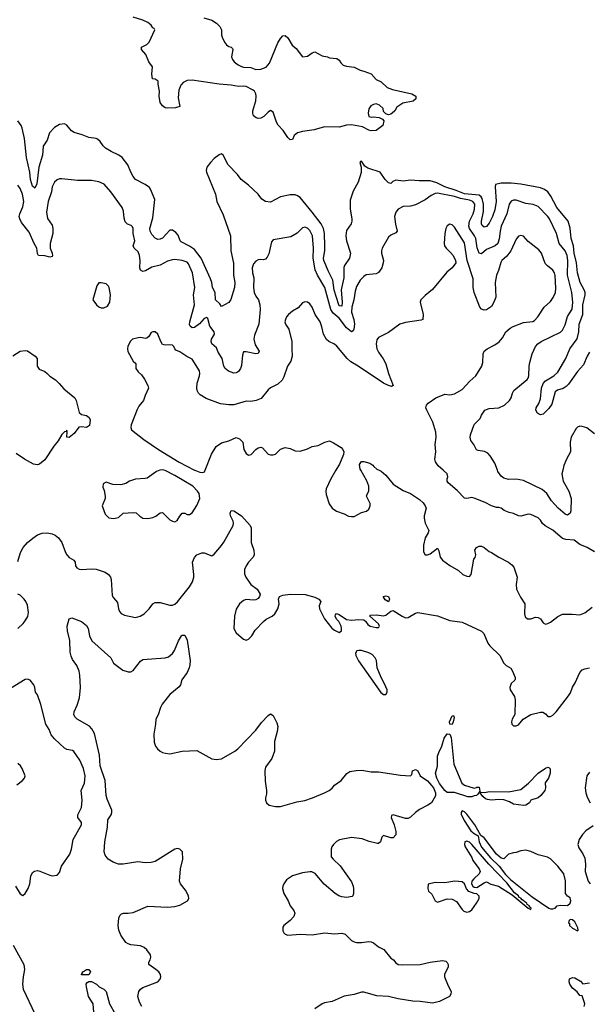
# Model space of a CAD drawing. Header units: inches. Extents: x 1384664 to 1536621, y 460766 to 646467.
# Tile 253 of 256: x 1464586 to 1469227, y 525647 to 533673. Entities that reach past the tile are written whole.
import ezdxf

# ---------------------------------------------------------------- set-up
doc = ezdxf.new("R2010")
doc.units = ezdxf.units.IN
doc.header["$MEASUREMENT"] = 0
doc.layers.add('B4562', color=7, linetype='Continuous')
doc.layers.add('B4563', color=7, linetype='Continuous')

msp = doc.modelspace()

# ---------------------------------------------------------------- linework, layer by layer
at = {"layer": 'B4562', "color": 5}
for points, elevation in [([(1465727.5, 530000), (1465699.5, 529990), (1465623.4, 529936.6), (1465607.9, 529932.1), (1465530, 529928), (1465481, 529910), (1465450, 529892), (1465410, 529882), (1465344.5, 529884.5), (1465290, 529904), (1465266.8, 529890), (1465262, 529862), (1465274.8, 529834.8), (1465282.8, 529790), (1465281, 529770), (1465258, 529710), (1465283.5, 529643.5), (1465311.1, 529611.1), (1465350, 529606), (1465390, 529616), (1465430, 529651), (1465510, 529657.1), (1465533.5, 529653.5), (1465564.6, 529624.6), (1465590, 529610.4), (1465630, 529605.7), (1465670, 529614), (1465694.2, 529625.8), (1465730, 529652.7), (1465750, 529656.3), (1465810, 529596.3), (1465830, 529584), (1465850, 529579.1), (1465870, 529590.8), (1465890, 529627.3), (1465910, 529650.7), (1465930, 529650.7), (1465950, 529638.8), (1465958.8, 529638.8), (1465970, 529639.1), (1465990, 529653), (1466030, 529713.4), (1466053, 529770), (1466047.1, 529810), (1466035.5, 529830), (1465996.8, 529870), (1465850, 529958.7), (1465770, 529997.5), (1465760.6, 530000)], 760), ([(1466013.8, 530000), (1466054.5, 529985.5), (1466076.8, 529983.2), (1466092.3, 529987.7), (1466097.1, 530000)], 760), ([(1467161.3, 530000), (1467120.4, 529930), (1467083, 529850), (1467079.1, 529830), (1467082.5, 529802.5), (1467107.1, 529727.1), (1467130.6, 529690.6), (1467166.7, 529666.7), (1467230, 529645.5), (1467266.1, 529626.1), (1467290, 529622), (1467310, 529624.2), (1467370, 529655.3), (1467412.3, 529667.7), (1467430, 529684), (1467441.6, 529710), (1467440.5, 529730), (1467412.7, 529790), (1467416, 529804), (1467432, 529830), (1467429.6, 529870), (1467413.9, 529913.9), (1467365, 530000)], 760), ([(1467516, 530000), (1467530, 529993), (1467570, 529960.4), (1467630, 529886), (1467710, 529836.3), (1467770.8, 529810), (1467842.8, 529762.8), (1467874.4, 529734.4), (1467890.4, 529710.4), (1467898, 529690), (1467881.3, 529630), (1467880.3, 529610), (1467890.3, 529570), (1467919.3, 529510), (1467913.4, 529490), (1467890.3, 529450), (1467876, 529390), (1467876.4, 529336.4), (1467890, 529310.8), (1467910, 529310.5), (1467930, 529317.6), (1467990, 529366), (1468002, 529342), (1468012, 529292), (1468030, 529267.7), (1468090, 529222.8), (1468162.5, 529182.5), (1468196, 529150), (1468230, 529136.3), (1468250, 529134.8), (1468265.2, 529150), (1468285.6, 529274.4), (1468298, 529290), (1468302, 529310), (1468294, 529350), (1468308.7, 529370), (1468330, 529380.7), (1468350, 529381), (1468370, 529371.3), (1468410, 529338), (1468430, 529331), (1468490.5, 529290.5), (1468570, 529250.7), (1468596, 529230), (1468611, 529210), (1468638.8, 529130), (1468630.6, 529070), (1468633.4, 529030), (1468665.8, 528965.8), (1468701.6, 528910), (1468698, 528830), (1468705.3, 528805.3), (1468724.7, 528790), (1468750, 528788.2), (1468790, 528802), (1468810, 528800.7), (1468828.2, 528788.2), (1468850, 528756), (1468870, 528746.8), (1468890, 528750.8), (1468910, 528760.7), (1468970, 528808.4), (1469010, 528826.7), (1469088.1, 528828.1), (1469150, 528822), (1469190, 528837.3), (1469250, 528884)], 760), ([(1469270, 529334.7), (1469210.7, 529370.7), (1469150, 529395), (1469103.6, 529430), (1469035.6, 529435.6), (1469010, 529444.8), (1468930, 529511.4), (1468866.2, 529546.2), (1468846.6, 529566.6), (1468830, 529593.6), (1468810, 529611.5), (1468750, 529638.4), (1468730, 529642), (1468670, 529626.6), (1468649.3, 529629.3), (1468610, 529649), (1468575.5, 529655.5), (1468532.1, 529672.1), (1468508, 529690), (1468490, 529696), (1468470, 529696), (1468430, 529709.4), (1468378.3, 529738.3), (1468290, 529772.3), (1468270, 529778), (1468229.5, 529769.5), (1468210, 529774), (1468150, 529835.3), (1468076.4, 529896.4), (1468068, 529910), (1468068, 529930), (1468074, 529946), (1468068, 529970), (1468036.1, 530000)], 760), ([(1469010.7, 530000), (1469003.6, 529970), (1469015, 529910), (1469061.1, 529830), (1469079.3, 529770), (1469075.9, 529670), (1469070, 529649.6), (1469050, 529633.3), (1469030, 529641.7), (1468974.7, 529690), (1468920.3, 529750), (1468880.7, 529810), (1468842.1, 529842.1), (1468690, 529917.1), (1468630, 529928.6), (1468570, 529923.8), (1468530, 529936.3), (1468510, 529953.3), (1468481.4, 529990), (1468478, 530000)], 740), ([(1464570, 529255.5), (1464591.5, 529328.5), (1464613.3, 529370), (1464650, 529410.4), (1464692.5, 529447.5), (1464730, 529472.7), (1464770, 529488.5), (1464810, 529490.3), (1464850, 529482.4), (1464875.8, 529470), (1464900.9, 529450), (1464930.2, 529410), (1464957.7, 529330), (1464968.9, 529310), (1464989.5, 529289.5), (1465027.3, 529267.3), (1465038, 529250), (1465040.6, 529220.6), (1465050, 529203.8), (1465070, 529193.7), (1465090, 529190.3), (1465170, 529197.5), (1465210, 529194.2), (1465282.4, 529170), (1465310.3, 529150), (1465325.2, 529130), (1465331, 529111), (1465340.5, 528980.5), (1465350, 528961.3), (1465381.8, 528921.8), (1465390.3, 528870), (1465398.7, 528850), (1465413.6, 528833.6), (1465440.2, 528820.2), (1465530, 528800.7), (1465567, 528810), (1465598.7, 528830), (1465641.6, 528870), (1465670, 528910.6), (1465690, 528922), (1465730, 528922), (1465810, 528901.1), (1465830, 528901.2), (1465850, 528909.1), (1465871.7, 528928.3), (1465970, 529048.9), (1465993.6, 529090), (1466004.8, 529130), (1466005.6, 529150), (1465994.6, 529250), (1466009.9, 529290.1), (1466030, 529310.3), (1466070, 529325.7), (1466090, 529327), (1466150, 529302.3), (1466170, 529314.9), (1466230, 529385.6), (1466250, 529414.3), (1466324.9, 529550), (1466329, 529570), (1466325.2, 529585.2), (1466303.5, 529630), (1466299.7, 529650), (1466308.7, 529671.3), (1466330, 529670.2), (1466393.2, 529630), (1466464.7, 529550), (1466471.5, 529530), (1466472.8, 529410), (1466492.9, 529350), (1466496.5, 529310), (1466488.8, 529291.2), (1466450, 529252), (1466430, 529220.9), (1466418, 529190), (1466417, 529157), (1466428.7, 529128.7), (1466468.7, 529068.7), (1466521, 529030), (1466546, 528990), (1466541, 528970), (1466530, 528955.3), (1466510, 528945.2), (1466490, 528941.2), (1466430, 528946), (1466410, 528938), (1466376.3, 528910), (1466350, 528868.7), (1466334.9, 528810), (1466330.7, 528710), (1466350, 528676), (1466410, 528622.8), (1466430, 528614), (1466450, 528624), (1466476.2, 528650), (1466503.9, 528696.1), (1466571.8, 528768.2), (1466594.5, 528785.5), (1466642, 528810), (1466664, 528830), (1466689, 528870), (1466699, 528910), (1466694, 528950), (1466702, 528970), (1466730, 528980.7), (1466790, 528990.6), (1466913.2, 528986.8), (1466990, 528966.7), (1467022.8, 528950), (1467038.8, 528930), (1467026.3, 528893.7), (1467027.8, 528870), (1467069.1, 528789.1), (1467130, 528714), (1467150, 528697.3), (1467190, 528678), (1467208, 528690), (1467208.9, 528711.1), (1467205.2, 528730), (1467186.6, 528766.6), (1467167.5, 528787.5), (1467155.3, 528810), (1467158, 528822), (1467168.4, 528831.6), (1467190, 528824.7), (1467250, 528784.7), (1467290, 528778.8), (1467350, 528784.9), (1467390, 528781), (1467404.7, 528770), (1467423.5, 528743.5), (1467442, 528730), (1467490, 528718.8), (1467510, 528718), (1467515.1, 528724.9), (1467517.2, 528730), (1467510, 528748), (1467438, 528810), (1467440.4, 528819.6), (1467490, 528820.7), (1467550, 528814), (1467570, 528818.8), (1467610, 528852), (1467630, 528858), (1467701, 528810), (1467730, 528797.3), (1467750, 528799.1), (1467810, 528834.9), (1467830, 528841.3), (1467990, 528813.2), (1468090, 528776), (1468190, 528762.8), (1468350, 528688.2), (1468368.9, 528668.9), (1468400.3, 528590), (1468415.5, 528570), (1468497.8, 528490), (1468530, 528428), (1468550, 528408.2), (1468587.1, 528387.1), (1468602, 528362), (1468623.7, 528310), (1468622.4, 528297.6), (1468620.5, 528290), (1468590, 528262), (1468579.6, 528230), (1468583.6, 528210), (1468616.4, 528156.4), (1468623.2, 528130), (1468619.1, 528010), (1468598, 527970), (1468593.4, 527950), (1468596.3, 527930), (1468610, 527916.3), (1468630, 527916.4), (1468650, 527923.7), (1468688.3, 527971.7), (1468750.4, 528010.4), (1468830, 528028.8), (1468848.6, 528028.6), (1468870, 528015.5), (1468890, 527993.4), (1468910, 527992.7), (1468930, 528003.1), (1468958.3, 528030), (1469058.8, 528161.2), (1469073.8, 528186.2), (1469090, 528233), (1469111.8, 528268.2), (1469150, 528350.7), (1469170, 528373.4), (1469190, 528382), (1469230, 528388.2)], 740), ([(1464570.6, 528709.4), (1464613.3, 528750), (1464630, 528773), (1464650.8, 528809.2), (1464658.7, 528841.3), (1464650, 528899.3), (1464636.8, 528930), (1464621.7, 528950), (1464590, 528981.7), (1464570, 528991.1)], 740), ([(1465580.9, 525630), (1465563.1, 525663.1), (1465549.7, 525710), (1465557, 525750), (1465571.3, 525768.7), (1465590, 525783), (1465710, 525830.4), (1465730, 525851), (1465736.9, 525870), (1465731.8, 525890), (1465718.4, 525910), (1465695.6, 525930), (1465638.4, 525970), (1465638.7, 525990), (1465649.6, 526010), (1465654, 526030), (1465651.1, 526050), (1465620.5, 526090), (1465599.6, 526110), (1465570, 526123.9), (1465492.1, 526132.1), (1465470, 526138.7), (1465451, 526151), (1465409.8, 526210), (1465393.5, 526250), (1465388.7, 526290), (1465394, 526350), (1465400.5, 526370), (1465415.6, 526384.4), (1465430.9, 526389.1), (1465470, 526388.5), (1465510, 526394.4), (1465630, 526447.6), (1465790, 526439.5), (1465850, 526443.7), (1465890, 526454.4), (1465952.2, 526490), (1465964.7, 526510), (1465960.9, 526530), (1465937.6, 526577.6), (1465895.1, 526630), (1465887.6, 526650), (1465896.3, 526750), (1465914.3, 526830), (1465911.1, 526890), (1465890, 526911.2), (1465870, 526915.4), (1465850, 526911.1), (1465690, 526811.5), (1465658, 526802), (1465610, 526799.7), (1465547.8, 526807.8), (1465430, 526787.8), (1465389.8, 526789.8), (1465346.2, 526806.2), (1465307, 526830), (1465282.4, 526862.4), (1465274.8, 526890), (1465278.9, 526970), (1465301.8, 527090), (1465303.9, 527150), (1465330.9, 527190), (1465337.7, 527210), (1465335.4, 527230), (1465298.4, 527318.4), (1465290, 527349.3), (1465282.6, 527470), (1465241.5, 527590), (1465237.1, 527677.1), (1465194, 527854), (1465172.7, 527892.7), (1465154.1, 527914.1), (1465054.5, 527970), (1465035.6, 527990), (1465028, 528010), (1465030, 528031), (1465055.3, 528084.7), (1465074.3, 528145.7), (1465081.2, 528230), (1465076.2, 528330), (1465070, 528362.7), (1465050, 528407.3), (1465017.3, 528457.2), (1465005.1, 528485.1), (1464997.7, 528517.7), (1464993.6, 528613.6), (1464976.2, 528690), (1464973.2, 528730), (1464988, 528790), (1465010, 528798), (1465090, 528766.8), (1465130, 528733.4), (1465144.9, 528710), (1465154, 528650), (1465174, 528610), (1465327.3, 528470), (1465350, 528426.8), (1465426, 528370), (1465470, 528357.3), (1465490, 528357.3), (1465510, 528366.8), (1465570, 528444), (1465590, 528458), (1465770, 528470.4), (1465799.5, 528480.5), (1465830, 528506), (1465847.6, 528530), (1465878.5, 528610), (1465903.9, 528650), (1465910, 528655.5), (1465930, 528654.9), (1465934.7, 528650), (1465950, 528614.8), (1465973.8, 528450), (1465973.4, 528413.4), (1465966.9, 528390), (1465950, 528351.8), (1465907.5, 528292.5), (1465895.3, 528250), (1465886.3, 528233.7), (1465810, 528171.8), (1465747.1, 528092.9), (1465733.2, 528066.8), (1465714.1, 528005.9), (1465694.9, 527970), (1465693.4, 527930), (1465679.7, 527850), (1465682.5, 527782.5), (1465692, 527752), (1465707.3, 527730), (1465730.4, 527710.4), (1465750, 527700.5), (1465772.8, 527692.8), (1465810, 527688.5), (1465909.7, 527710.3), (1466030, 527715.5), (1466150, 527647.3), (1466190, 527642), (1466230, 527648.5), (1466339.5, 527710), (1466364.2, 527730), (1466510, 527880.5), (1466555.5, 527944.5), (1466610, 528001), (1466630, 528014.8), (1466650, 528001), (1466682, 527942), (1466689, 527910), (1466683.9, 527870), (1466661.2, 527790), (1466661.7, 527710), (1466640.3, 527650), (1466590, 527581.1), (1466583.1, 527550), (1466586, 527466), (1466597.6, 527390), (1466596.4, 527363.6), (1466587.4, 527330), (1466588.9, 527310), (1466597.6, 527290), (1466618.8, 527270), (1466670, 527258.5), (1466710, 527260.2), (1466843.5, 527296.5), (1466910, 527308.8), (1466971, 527329), (1467070, 527369.3), (1467108.2, 527390), (1467131.2, 527408.8), (1467150, 527431.8), (1467205.7, 527470), (1467250.8, 527529.2), (1467275.6, 527544.4), (1467326.4, 527553.6), (1467374.7, 527554.7), (1467450, 527542), (1467510, 527542), (1467690, 527515.2), (1467769.6, 527510.4), (1467780.1, 527519.9), (1467786.9, 527550), (1467810, 527562), (1467831.1, 527550), (1467847.7, 527510), (1467910, 527467.8), (1467958.7, 527410), (1467975.2, 527370), (1467974.4, 527345.6), (1467940.2, 527290), (1467910.6, 527269.4), (1467844.7, 527235.3), (1467810, 527209.8), (1467770, 527171.8), (1467750, 527162.2), (1467730, 527160.3), (1467630, 527191.8), (1467615.3, 527184.7), (1467613.4, 527170), (1467638.3, 527110), (1467650, 527054), (1467650, 527028.7), (1467630, 527004), (1467610, 527002.7), (1467550, 527024), (1467536, 527010), (1467526.8, 526970), (1467510, 526958), (1467502, 526958), (1467432.6, 526972.6), (1467376.6, 526996.6), (1467290, 527005.6), (1467192.4, 526987.6), (1467167.4, 526972.6), (1467142.6, 526950), (1467128.8, 526930), (1467122.6, 526910), (1467124.4, 526850), (1467139.1, 526830), (1467196.7, 526776.7), (1467290, 526646), (1467304, 526610), (1467306.8, 526590), (1467306.8, 526550), (1467301, 526530), (1467294.9, 526525.1), (1467250, 526517.6), (1467210, 526521.7), (1467187, 526530), (1467157.6, 526550), (1467067.2, 526627.2), (1466993, 526713), (1466966.2, 526726.2), (1466950, 526727.8), (1466890, 526719.7), (1466810, 526694), (1466759.9, 526660.1), (1466737.1, 526630), (1466730.4, 526610), (1466728, 526590), (1466737.1, 526550), (1466773, 526490), (1466788.7, 526450), (1466820.4, 526410), (1466826.4, 526390), (1466818.6, 526361.4), (1466790, 526329.3), (1466738.8, 526290), (1466730, 526275.3), (1466730, 526244.7), (1466737.3, 526230), (1466750, 526219.1), (1466770.6, 526210.6), (1466870, 526219.3), (1466970, 526212.2), (1467070, 526228.9), (1467150, 526221.7), (1467210, 526226.7), (1467237.4, 526217.4), (1467290, 526168), (1467310, 526156.3), (1467330, 526150.6), (1467370.7, 526150.7), (1467430, 526158.4), (1467450, 526156.4), (1467470, 526146.4), (1467510, 526115.8), (1467552.6, 526092.6), (1467610, 526024), (1467631.3, 526010), (1467650, 525986), (1467670.9, 525970.9), (1467707.7, 525967.7), (1467850, 525970.3), (1467929.8, 525990.2), (1468030, 526004.4), (1468057.4, 525997.4), (1468068.6, 525988.6), (1468078.4, 525970), (1468077.6, 525950), (1468047.1, 525892.9), (1468047.6, 525870), (1468077.2, 525797.2), (1468102, 525750), (1468099.3, 525730), (1468087.3, 525710), (1468006, 525670), (1467950, 525654.7), (1467848.4, 525668.4), (1467790, 525671.3), (1467670, 525690.4), (1467590, 525709.8), (1467495.6, 525715.6), (1467390, 525744.6), (1467370, 525745), (1467310, 525726.6), (1467230, 525712.8), (1467131.7, 525668.3), (1467070, 525659.8), (1467050, 525650.8), (1466990.7, 525610)], 720), ([(1464550.4, 526610), (1464590, 526546.4), (1464610, 526533.4), (1464631.2, 526548.8), (1464654, 526590), (1464669.4, 526630), (1464676, 526690), (1464690, 526721), (1464707, 526733), (1464730, 526736.3), (1464750, 526733), (1464830, 526698.8), (1464850, 526694.8), (1464890, 526698), (1464910, 526722), (1464927.5, 526772.5), (1464994, 526870), (1465007.3, 526910), (1465021.6, 526990), (1465089.7, 527110), (1465089.6, 527130), (1465060.4, 527170), (1465060.3, 527190), (1465089.8, 527250), (1465093.5, 527310), (1465087.2, 527390), (1465114.2, 527450), (1465118.9, 527510), (1465105.8, 527570), (1465075.8, 527635.8), (1465027, 527707), (1465015, 527715), (1464970, 527723.4), (1464950, 527735.3), (1464869.9, 527809.9), (1464843.4, 527843.4), (1464825.5, 527885.5), (1464798.6, 527930), (1464757.3, 528090), (1464730, 528169), (1464715.1, 528190), (1464709.5, 528230), (1464702, 528250), (1464672.3, 528290), (1464650, 528296.9), (1464630, 528293.3), (1464510, 528221.3)], 740), ([(1464563.6, 527436.4), (1464609.3, 527470), (1464625.2, 527490), (1464629.2, 527510), (1464606.6, 527570), (1464593.2, 527590), (1464570, 527609.4)], 760), ([(1469230, 527539.6), (1469206.3, 527510), (1469193.4, 527410), (1469199, 527370), (1469210, 527334), (1469233.7, 527290)], 740), ([(1469257.6, 527102.4), (1469198.9, 527061.1), (1469170.4, 527030), (1469145.5, 526990), (1469134, 526950), (1469141.1, 526921.1), (1469174.6, 526874.6), (1469190, 526838), (1469195.3, 526790), (1469194.4, 526730), (1469219.1, 526650), (1469234, 526630)], 740), ([(1464531.7, 526130), (1464619.6, 525970), (1464623.9, 525930), (1464613.4, 525870), (1464608.9, 525810), (1464614.1, 525770), (1464710.3, 525570)], 720), ([(1465191.5, 525550), (1465183.7, 525650), (1465145.6, 525710), (1465129, 525790), (1465128.7, 525811.3), (1465136.4, 525823.6), (1465150, 525832), (1465170, 525832), (1465210.9, 525810.9), (1465232, 525790), (1465270, 525770.8), (1465290.5, 525750.5), (1465317.3, 525650), (1465362.8, 525570)], 720), ([(1469186, 525630), (1469189.6, 525650), (1469170, 525715.3), (1469150, 525718), (1469127.2, 525747.2), (1469090, 525777.2), (1469069.7, 525809.7), (1469062.4, 525830), (1469064.7, 525855.3), (1469090, 525864.4), (1469110, 525862.4), (1469155.1, 525835.1), (1469174.8, 525814.8), (1469230, 525820.4)], 720)]:
    msp.add_lwpolyline(points, dxfattribs=dict(at, elevation=elevation))
for points, elevation in [([(1467590, 528928), (1467564, 528944), (1467548, 528970), (1467570, 528976), (1467590.8, 528970), (1467598, 528950)], 740), ([(1467350, 528531.6), (1467333.1, 528526.9), (1467322.6, 528510), (1467325.3, 528490), (1467347.4, 528447.4), (1467529.3, 528189.3), (1467550, 528173.4), (1467570, 528171.6), (1467581, 528190), (1467579.2, 528210), (1467559, 528259), (1467530.9, 528310), (1467499.7, 528390), (1467493.6, 528450), (1467483.6, 528470), (1467457.2, 528497.2), (1467430, 528511.6), (1467370, 528529.8)], 740), ([(1468110, 527928), (1468090, 527929), (1468087.1, 527950), (1468110, 527998.8), (1468119.8, 527999.8), (1468125.4, 527985.4), (1468119.1, 527950)], 720), ([(1468290, 527409.1), (1468307.2, 527412.8), (1468310, 527418), (1468330, 527416), (1468336, 527384), (1468319.9, 527360.1), (1468307.3, 527350), (1468290, 527344.8), (1468270, 527337.7), (1468238.6, 527338.6), (1468130, 527372.7), (1468070, 527372.2), (1468049.2, 527389.2), (1468006.9, 527446.9), (1467983.5, 527490), (1467972.6, 527530), (1467991.3, 527588.7), (1467991.2, 527670), (1468000.5, 527699.5), (1468026.5, 527750), (1468043.4, 527816.6), (1468070, 527851), (1468090, 527848), (1468101.2, 527821.2), (1468124.6, 527604.6), (1468189.5, 527450), (1468210, 527433.7)], 720), ([(1468690, 527267.6), (1468610, 527277.2), (1468577.9, 527297.9), (1468530, 527314), (1468490, 527315.8), (1468430, 527309.9), (1468396.9, 527316.9), (1468382.3, 527322.3), (1468359.7, 527339.7), (1468338, 527370), (1468344, 527376), (1468370, 527374), (1468417.6, 527382.4), (1468570, 527379.8), (1468670, 527397.8), (1468731.1, 527448.9), (1468810, 527532), (1468870, 527570.4), (1468890, 527579.1), (1468897.1, 527577.1), (1468907.3, 527567.3), (1468907.7, 527530), (1468894.8, 527490), (1468868.6, 527451.4), (1468870.5, 527410), (1468864.9, 527390), (1468833, 527350), (1468810, 527329.5), (1468750.5, 527309.5), (1468739.1, 527290), (1468710, 527269.6)], 720), ([(1468190, 527222.7), (1468181.7, 527210), (1468184.1, 527195.9), (1468206.2, 527146.2), (1468262, 527062), (1468290, 527038.7), (1468321.2, 527021.2), (1468330.2, 526969.8), (1468348.5, 526928.5), (1468421.1, 526841.1), (1468492.8, 526772.8), (1468544.9, 526704.9), (1468584.8, 526664.8), (1468762.4, 526522.4), (1468898, 526430), (1468910, 526424), (1468930, 526424), (1468948, 526430), (1468966, 526450), (1468990, 526456), (1469050, 526452), (1469070, 526472), (1469076, 526490), (1469070, 526515.3), (1469049, 526529), (1469034, 526550), (1469032.1, 526652.1), (1469019.3, 526710), (1468970, 526773.2), (1468910, 526832.7), (1468887.3, 526847.3), (1468810, 526865.7), (1468750, 526891.2), (1468710, 526902.4), (1468670, 526898.4), (1468630, 526883.7), (1468610, 526882.7), (1468570, 526869.3), (1468530, 526832.7), (1468510, 526837.6), (1468470, 526871.1), (1468370, 527003), (1468342.5, 527022.5), (1468294, 527110), (1468230, 527195.7), (1468210, 527215.5)], 740), ([(1468230, 526976.9), (1468214, 526970), (1468210.3, 526950), (1468215.3, 526930), (1468270, 526844.7), (1468278.8, 526818.8), (1468330, 526751), (1468337.3, 526730), (1468330.6, 526709.4), (1468286, 526670), (1468270.8, 526650), (1468266.8, 526630), (1468278, 526610), (1468290, 526601), (1468310, 526598), (1468370, 526638), (1468390, 526644.7), (1468425.5, 526625.5), (1468486.8, 526610), (1468598.4, 526538.4), (1468729.5, 526429.5), (1468750, 526419.1), (1468754.5, 526430), (1468740.9, 526440.9), (1468739.1, 526450), (1468721.5, 526461.5), (1468718, 526470), (1468700.6, 526480.6), (1468694.7, 526490), (1468678.8, 526498.8), (1468670, 526511.6), (1468657, 526517), (1468649.5, 526530), (1468616.4, 526556.4), (1468556, 526636), (1468408.5, 526788.5), (1468270.4, 526950.4), (1468250, 526968.5)], 740), ([(1468130.9, 526649.1), (1468050, 526637.2), (1467970, 526639), (1467914, 526626), (1467911.3, 526590), (1467918, 526570), (1467944.9, 526544.9), (1467971.3, 526490), (1467990, 526478.8), (1468070, 526506.4), (1468110, 526504.4), (1468144.4, 526484.4), (1468190, 526418.8), (1468205.8, 526405.8), (1468230, 526397.3), (1468250, 526402.8), (1468270, 526416), (1468309, 526470), (1468328.7, 526510), (1468328.4, 526528.4), (1468310, 526548), (1468290, 526548.7), (1468246.3, 526566.3), (1468226.8, 526586.8), (1468209, 526630), (1468190, 526645.2)], 740), ([(1469070, 526338), (1469062, 526330), (1469058.8, 526310), (1469064.7, 526304.7), (1469066.5, 526290), (1469090, 526268.1), (1469130, 526246.7), (1469136, 526250), (1469134.5, 526270), (1469110, 526318), (1469090, 526335.3)], 740), ([(1465090, 525886), (1465088, 525890), (1465098, 525902), (1465098, 525910), (1465105.2, 525914.8), (1465130, 525931), (1465150, 525931.3), (1465162, 525910), (1465150, 525886)], 720)]:
    msp.add_lwpolyline(points, close=True, dxfattribs=dict(at, elevation=elevation))
at = {"layer": 'B4563', "color": 5}
for points, elevation in [([(1466087.4, 533687.4), (1466151, 533670), (1466190, 533645.5), (1466217.8, 533617.8), (1466230.2, 533590), (1466229.3, 533550), (1466235, 533530), (1466255.4, 533490), (1466270, 533467.8), (1466290, 533454.5), (1466309.4, 533449.4), (1466319.5, 533439.5), (1466322.7, 533430), (1466312.8, 533370), (1466318.8, 533350), (1466334.2, 533330), (1466365.2, 533305.2), (1466392, 533292), (1466410, 533285.7), (1466470, 533283.8), (1466510, 533266.7), (1466550, 533269.7), (1466594.7, 533285.3), (1466620.5, 533319.5), (1466690, 533485.7), (1466710, 533518.9), (1466730, 533541.1), (1466750, 533543.7), (1466770, 533526), (1466806.3, 533466.3), (1466837.5, 533437.5), (1466890, 533370.6), (1466930, 533376.3), (1466970, 533404), (1466990, 533410.8), (1467050, 533378.8), (1467094, 533370), (1467110, 533362), (1467170, 533358), (1467190, 533342), (1467201.4, 533321.4), (1467222.5, 533302.5), (1467250, 533293.4), (1467310, 533286), (1467361.4, 533261.4), (1467390, 533254.8), (1467450, 533230.8), (1467490, 533186.8), (1467530, 533167.3), (1467579.3, 533119.3), (1467624, 533104), (1467782, 533070), (1467814, 533050), (1467812.7, 533027.3), (1467791, 533009), (1467706.4, 532993.6), (1467659.6, 532960.4), (1467642, 532930), (1467622, 532910), (1467610, 532902), (1467590, 532898), (1467570, 532906), (1467550, 532926), (1467548, 532950), (1467516.6, 532976.6), (1467490, 532986), (1467470, 532982.7), (1467448.1, 532971.9), (1467430, 532946), (1467424, 532910), (1467430, 532884.7), (1467450, 532878.8), (1467470, 532880.7), (1467514.8, 532874.8), (1467541, 532861), (1467552, 532850), (1467544.7, 532810), (1467490, 532769.4), (1467450, 532767), (1467430, 532771.8), (1467379.6, 532799.6), (1467290, 532816.7), (1467250, 532814.6), (1467190, 532797), (1467070, 532800.4), (1466985.6, 532774.4), (1466890, 532761.9), (1466850.4, 532750), (1466821.1, 532730), (1466810, 532697.2), (1466790, 532694), (1466770, 532713.3), (1466733.8, 532770), (1466692.6, 532812.6), (1466678.5, 532838.5), (1466650, 532919.5), (1466630, 532932), (1466610, 532920.7), (1466574.7, 532885.3), (1466550, 532869.7), (1466530, 532868), (1466512.6, 532872.6), (1466491.8, 532890), (1466484.4, 532910), (1466484.8, 532930), (1466509.4, 533010.6), (1466513.4, 533050), (1466508.6, 533070), (1466498, 533090), (1466482.6, 533102.6), (1466430, 533129.3), (1466410, 533132.4), (1466369.7, 533129.7), (1466310, 533140.8), (1466210, 533147.9), (1465990, 533181.1), (1465950, 533177.6), (1465918.7, 533161.3), (1465899.9, 533140.1), (1465881.8, 533098.2), (1465876.7, 533036.7), (1465890, 532965.2), (1465854.8, 532954.8), (1465790, 532952.7), (1465770, 532956), (1465749.3, 532970), (1465730, 532998), (1465720.9, 533050), (1465725.2, 533090), (1465713.6, 533146.4), (1465713.2, 533173.2), (1465690, 533188), (1465668.7, 533190), (1465661.2, 533230), (1465669.2, 533290), (1465639, 533330), (1465613.2, 533390), (1465579, 533430), (1465578, 533450), (1465622, 533470), (1465641.2, 533490), (1465686, 533590), (1465682, 533602), (1465670, 533606), (1465656, 533630), (1465629.5, 533650), (1465587.8, 533670), (1465510, 533693.5)], 680), ([(1469230, 530962), (1469210.1, 530930), (1469179.5, 530860.5), (1469130, 530806), (1469058.5, 530701.5), (1469038.3, 530681.7), (1469013.8, 530666.2), (1468966.8, 530653.2), (1468950, 530640.4), (1468922.2, 530537.8), (1468897.5, 530502.5), (1468850, 530457.6), (1468830, 530453.1), (1468805.1, 530465.1), (1468790.7, 530490), (1468792.9, 530510), (1468815, 530545), (1468830, 530581.7), (1468838.5, 530670), (1468850, 530706.7), (1468870.4, 530730), (1468939.1, 530770), (1468970, 530799.3), (1469035.4, 530910), (1469069.6, 530990.4), (1469129.5, 531070.5), (1469141.7, 531130), (1469145.5, 531190), (1469174.9, 531270), (1469174.5, 531350), (1469193, 531430), (1469192.6, 531450), (1469185.3, 531470), (1469151.9, 531530), (1469131.7, 531610), (1469124.1, 531690), (1469103.2, 531770), (1469098.8, 531830), (1469080.7, 531890), (1469070, 531975.1), (1469054.6, 532030), (1468962.6, 532142.6), (1468914.2, 532234.2), (1468888.4, 532270), (1468863.2, 532290), (1468830, 532302.2), (1468670, 532332.4), (1468590, 532339.5), (1468510, 532341), (1468463.7, 532330), (1468460.6, 532310), (1468468, 532190), (1468457.7, 532122.3), (1468439.6, 532070), (1468410, 532013.7), (1468390, 531987.8), (1468370, 531983), (1468354.6, 531994.6), (1468347.4, 532010), (1468348, 532030), (1468366.1, 532110), (1468365.3, 532170), (1468354.5, 532214.5), (1468345.7, 532230), (1468330, 532242.5), (1468210, 532254.9), (1468142, 532282), (1468050, 532310), (1467983.6, 532343.6), (1467930, 532359.6), (1467841.1, 532358.9), (1467770, 532365.8), (1467710, 532356.6), (1467650, 532366.4), (1467625.2, 532354.8), (1467610, 532338.5), (1467590, 532342), (1467563.7, 532370), (1467522, 532430), (1467422.8, 532462.8), (1467398.3, 532478.3), (1467370, 532521.2), (1467362, 532518), (1467356, 532510), (1467368.2, 532470), (1467367.9, 532427.9), (1467344.9, 532350), (1467303.9, 532276.1), (1467277.8, 532202.2), (1467278.2, 532130), (1467293.4, 532050), (1467292.2, 532030), (1467286, 532010), (1467250, 531955.1), (1467243.2, 531910), (1467248.4, 531870), (1467282.3, 531770), (1467272.8, 531730), (1467232.1, 531670), (1467226.8, 531653.2), (1467226.3, 531570), (1467204.7, 531470), (1467213.3, 531370), (1467210, 531338.4), (1467190, 531340.7), (1467184.9, 531350), (1467148.7, 531468.7), (1467136.6, 531550), (1467101.2, 531621.2), (1467064.5, 531710), (1467060.9, 531730), (1467071.9, 531790), (1467072.8, 531830), (1467068.8, 531930), (1467061.3, 531970), (1467041.7, 532010), (1466970, 532104), (1466870, 532222.6), (1466850, 532238.4), (1466830, 532246), (1466790, 532244.5), (1466710.3, 532229.7), (1466630, 532186.6), (1466589, 532190), (1466559, 532210), (1466529.2, 532250), (1466450, 532324.5), (1466390, 532369.2), (1466360.7, 532410), (1466283.6, 532490), (1466242.7, 532570), (1466230, 532579.5), (1466210, 532572.9), (1466170, 532542), (1466140.5, 532510), (1466110.3, 532470), (1466105.1, 532445.1), (1466107, 532430), (1466181.6, 532250), (1466192.4, 532190), (1466243.1, 532083.1), (1466303.5, 531910), (1466307, 531790), (1466327.6, 531687.6), (1466328.2, 531590), (1466340.1, 531530), (1466336.6, 531490), (1466306.8, 531393.2), (1466290, 531368.7), (1466230, 531336), (1466217.5, 531357.5), (1466181.8, 531390), (1466177.5, 531450), (1466155.6, 531490), (1466150.7, 531530.7), (1466141.4, 531561.4), (1466064.7, 531730), (1466010, 531800.2), (1465970, 531828.1), (1465901.9, 531861.9), (1465894.5, 531870), (1465876.9, 531916.9), (1465857.8, 531937.8), (1465830, 531957.7), (1465810, 531956.9), (1465750, 531892.7), (1465730, 531884), (1465710, 531882.5), (1465690, 531891.6), (1465662.4, 531922.4), (1465648.1, 531950), (1465646.8, 531970), (1465670, 532057.3), (1465686.3, 532206.3), (1465652.2, 532292.2), (1465644, 532304), (1465608.7, 532328.7), (1465529.7, 532370), (1465510, 532394), (1465490, 532429.5), (1465466.6, 532490), (1465421.3, 532550), (1465394, 532570), (1465330, 532598.5), (1465286.2, 532626.2), (1465265.8, 532645.8), (1465241.4, 532681.4), (1465219.8, 532699.8), (1465210, 532705.1), (1465150, 532713.6), (1465095.2, 532735.2), (1465030, 532753), (1465007.7, 532767.7), (1464970, 532812.3), (1464950, 532823.7), (1464910, 532818), (1464870, 532794), (1464829.2, 532750.8), (1464810.2, 532690), (1464777.3, 532642.7), (1464770.6, 532570), (1464741.4, 532470), (1464725.3, 532334.7), (1464710, 532300.7), (1464690, 532316.9), (1464672.5, 532370), (1464667.7, 532430), (1464640.1, 532550), (1464625.7, 532705.7), (1464605.1, 532790), (1464596.8, 532810), (1464570, 532849.7)], 720), ([(1468478, 530000), (1468458.6, 530058.6), (1468418.2, 530118.2), (1468399.1, 530139.1), (1468373.5, 530153.5), (1468321, 530161), (1468307, 530167), (1468285.6, 530210), (1468262.1, 530242.1), (1468256.5, 530270), (1468259.3, 530290), (1468288.1, 530371.9), (1468338.5, 530421.5), (1468350, 530450.6), (1468376.2, 530490), (1468410, 530503.6), (1468490, 530510.2), (1468535.8, 530530), (1468577.4, 530570), (1468589.7, 530590), (1468602, 530630), (1468613.3, 530650), (1468721.1, 530738.9), (1468729.6, 530750), (1468735.1, 530770), (1468737.6, 530850), (1468742.5, 530877.5), (1468762.4, 530950), (1468789.7, 531010), (1468807.6, 531030), (1468834.6, 531050), (1468992.7, 531127.3), (1469010, 531141.3), (1469030, 531184.4), (1469050, 531253.4), (1469087.3, 531312.7), (1469092, 531370), (1469084.3, 531450), (1469049.5, 531590), (1469053.1, 531710), (1469046.9, 531750), (1469030, 531787.8), (1468982.9, 531850), (1468959.8, 531930), (1468901.5, 532050), (1468888, 532070), (1468810, 532149.8), (1468770, 532167.7), (1468710, 532175.3), (1468630, 532200.9), (1468610, 532202.2), (1468590, 532194), (1468574.7, 532170), (1468555.8, 532090), (1468510, 531989.6), (1468500.6, 531950), (1468493.8, 531886.2), (1468480.8, 531850), (1468459.1, 531830), (1468390, 531801.2), (1468350, 531765.1), (1468329.9, 531770), (1468313.3, 531813.3), (1468301.7, 531890), (1468291.8, 531911.8), (1468252, 531970), (1468246.7, 531990), (1468251.1, 532030), (1468279.6, 532090), (1468293, 532130), (1468293.3, 532170), (1468279.4, 532190), (1468250, 532201.6), (1468176.3, 532216.3), (1468130, 532230.7), (1467990, 532259.1), (1467970, 532256.3), (1467939.1, 532240.9), (1467890, 532204.7), (1467810, 532163.6), (1467770, 532151.8), (1467710, 532149.4), (1467670, 532129.4), (1467650, 532104), (1467640.5, 532070), (1467647.5, 532007.5), (1467661, 531950), (1467650, 531935.3), (1467610, 531917.2), (1467590, 531901.2), (1467540.4, 531810), (1467534.4, 531790), (1467534, 531770), (1467549.1, 531710), (1467548.2, 531690), (1467537.2, 531650), (1467510, 531613.5), (1467490, 531601.7), (1467410, 531592.2), (1467390, 531580.4), (1467360.9, 531550), (1467330, 531499.3), (1467318.5, 531461.5), (1467308.4, 531390), (1467290.9, 531329.1), (1467290.1, 531289.9), (1467308.3, 531230), (1467313.8, 531190), (1467308.6, 531151.4), (1467302, 531138), (1467290, 531127.7), (1467250, 531162.1), (1467190, 531239), (1467141.1, 531281.1), (1467119.9, 531310), (1467071.7, 531490), (1467011.4, 531590), (1466993.8, 531633.8), (1466976.7, 531730), (1466980.2, 531810), (1466970.9, 531910.9), (1466950, 531956), (1466930, 531975.1), (1466910, 531982.7), (1466890, 531976), (1466846.1, 531933.9), (1466796.2, 531903.8), (1466650, 531879.3), (1466637.1, 531862.9), (1466614.9, 531765.1), (1466603.5, 531736.5), (1466590, 531722), (1466570, 531715.3), (1466550, 531719), (1466530, 531716), (1466510, 531703.7), (1466490, 531682.7), (1466478.7, 531650), (1466483.1, 531610), (1466494.3, 531570), (1466491.5, 531490), (1466496.1, 531450), (1466510, 531419.3), (1466530.3, 531390), (1466543.2, 531350), (1466544, 531310), (1466533.6, 531190), (1466499.4, 531100.6), (1466493.4, 531070), (1466503.5, 531023.5), (1466537.6, 530970), (1466528.2, 530951.8), (1466511.2, 530948.8), (1466430, 530966.2), (1466410, 530965.1), (1466400.2, 530939.8), (1466393.7, 530853.7), (1466385.1, 530830), (1466370, 530806), (1466360.8, 530799.2), (1466350, 530793.9), (1466330, 530793), (1466287.2, 530807.2), (1466258.9, 530830), (1466249.3, 530850), (1466235.6, 530910), (1466203, 530963), (1466190, 530999.1), (1466151.8, 531031.8), (1466145.5, 531050), (1466147.4, 531070), (1466172.2, 531110), (1466171.3, 531130), (1466134.6, 531174.6), (1466117.6, 531237.6), (1466110, 531245.7), (1466090, 531236.2), (1466050, 531194.8), (1466010, 531164), (1465990, 531160.5), (1465973.6, 531173.6), (1465969, 531189), (1465970.9, 531210.9), (1466009.1, 531350), (1466002.3, 531430), (1466012.8, 531490), (1465992.6, 531610), (1465962.4, 531682.4), (1465950, 531695.3), (1465910, 531709.8), (1465850, 531717.7), (1465830, 531716.2), (1465790, 531703.5), (1465730, 531671.6), (1465663.3, 531656.7), (1465610, 531624.7), (1465590, 531621.3), (1465571.1, 531631.1), (1465563.9, 531650), (1465567.4, 531710), (1465562, 531750), (1465550, 531780.7), (1465518, 531810), (1465511.1, 531830), (1465523.1, 531870), (1465511, 531930), (1465511.1, 531970), (1465505.3, 531985.3), (1465494.3, 531994.3), (1465465.1, 532005.1), (1465446.3, 532026.3), (1465436.6, 532056.6), (1465431.9, 532111.9), (1465421, 532141), (1465329.2, 532269.2), (1465273.8, 532333.8), (1465231.7, 532351.7), (1465170, 532361.7), (1465057.4, 532362.6), (1464930, 532376.9), (1464910, 532376.2), (1464891.8, 532368.2), (1464870, 532349.6), (1464851.3, 532310), (1464844, 532270), (1464817.6, 532190), (1464804.5, 532104.5), (1464811.7, 532051.7), (1464850, 531998.8), (1464856.5, 531970), (1464857, 531930), (1464832.7, 531850), (1464833.4, 531810), (1464850, 531771.3), (1464852, 531748), (1464850, 531742), (1464830, 531738), (1464790, 531748.5), (1464738, 531750), (1464730, 531766), (1464725.6, 531810), (1464702.6, 531850), (1464661.7, 531941.7), (1464599.8, 532019.8), (1464586, 532050), (1464582.6, 532070), (1464586.9, 532090), (1464611.7, 532148.3), (1464619.3, 532190), (1464609.9, 532249.9), (1464590, 532298.3), (1464570, 532323.5)], 740), ([(1468036.1, 530000), (1467996.9, 530036.9), (1467974, 530070), (1467967.6, 530090), (1467977.4, 530150), (1467970.9, 530210), (1467979.1, 530270), (1467976.3, 530310), (1467952.9, 530392.9), (1467902, 530490), (1467896.2, 530510), (1467900.7, 530530), (1467912.9, 530547.1), (1467976, 530590), (1468050, 530621.6), (1468090, 530616.4), (1468130, 530623.1), (1468190, 530657.6), (1468254.1, 530725.9), (1468302.9, 530770), (1468351.6, 530850), (1468360.5, 530879.5), (1468361.6, 530950), (1468371.8, 530970), (1468395.1, 530990), (1468458, 531022), (1468493.8, 531046.2), (1468519.7, 531080.3), (1468547.6, 531130), (1468581.5, 531158.5), (1468606.6, 531173.4), (1468690, 531204.4), (1468767.6, 531212.4), (1468780.1, 531219.9), (1468808.8, 531251.2), (1468858.9, 531330), (1468910, 531376.5), (1468932.8, 531407.2), (1468950.6, 531449.4), (1468954.9, 531485.1), (1468950, 531588), (1468944.8, 531610), (1468931.1, 531631.1), (1468885.4, 531665.4), (1468866.6, 531686.6), (1468836.5, 531770), (1468817.1, 531797.1), (1468730, 531866), (1468690, 531909.6), (1468670, 531914), (1468650, 531907.6), (1468630, 531885.1), (1468587.6, 531790), (1468554.6, 531745.4), (1468514.6, 531710), (1468505.5, 531694.5), (1468488.4, 531630), (1468472.1, 531590), (1468461.1, 531530), (1468466, 531410), (1468450.3, 531370), (1468430, 531335.1), (1468390, 531307.1), (1468370, 531304.7), (1468350, 531312.3), (1468336.2, 531330), (1468288.2, 531450), (1468279.8, 531490), (1468280.5, 531560.5), (1468232.1, 531710), (1468210, 531853.6), (1468130, 531982.9), (1468110, 532002), (1468090, 532006.6), (1468070, 531993.2), (1468058.4, 531970), (1468050.4, 531930), (1468043.8, 531850), (1468048, 531830), (1468060.7, 531810), (1468096.7, 531776.7), (1468118, 531750), (1468138, 531710), (1468139.1, 531690), (1468110.6, 531650), (1468065.5, 531614.5), (1467950, 531472.7), (1467890, 531424.5), (1467855.5, 531390), (1467848.7, 531370), (1467874.4, 531270), (1467870.7, 531230), (1467856.1, 531223.9), (1467730, 531204.1), (1467683.8, 531190), (1467590, 531122.4), (1467510, 531082), (1467497.2, 531062.8), (1467490.3, 531030), (1467495.6, 530990), (1467510, 530961.6), (1467548.6, 530908.6), (1467568.2, 530868.2), (1467590.3, 530789.7), (1467630.3, 530690), (1467616.1, 530683.9), (1467590, 530690.8), (1467550, 530711.1), (1467343.7, 530850), (1467284.4, 530884.4), (1467254.6, 530910), (1467170, 531012.6), (1467150, 531028.3), (1467103.7, 531050), (1467085.1, 531065.1), (1467061.6, 531110), (1467048.2, 531170), (1467033.3, 531210), (1466994.7, 531270), (1466969.6, 531330), (1466950, 531356.9), (1466930, 531369.6), (1466910, 531373.6), (1466890, 531366), (1466854.9, 531325.1), (1466810, 531298), (1466776, 531270), (1466758.8, 531250), (1466750.8, 531230), (1466746.8, 531210), (1466750.8, 531190), (1466778, 531150), (1466803.8, 531050), (1466802, 530990), (1466806.5, 530930), (1466794.9, 530890), (1466767.6, 530850), (1466739.4, 530760.6), (1466724.4, 530735.6), (1466690, 530700.9), (1466630, 530672), (1466610, 530654.5), (1466554.2, 530585.8), (1466512, 530568), (1466470, 530561.6), (1466430, 530564), (1466330, 530534.8), (1466290, 530532.5), (1466222.6, 530542.6), (1466104.2, 530584.2), (1466056, 530616), (1466042.9, 530630), (1466033, 530650), (1466029.6, 530670), (1466032.6, 530710), (1466051.1, 530770), (1466054.3, 530790), (1466051.5, 530810), (1465990, 530906), (1465946.6, 530926.6), (1465890, 530965.2), (1465859, 530979), (1465849.3, 530989.3), (1465842, 531010), (1465830, 531019), (1465810, 531022.7), (1465770, 531019.5), (1465750, 531025.2), (1465734.5, 531050), (1465710, 531109), (1465690, 531128.7), (1465670, 531128.7), (1465658, 531122), (1465638, 531090), (1465622, 531078), (1465610, 531074), (1465570, 531082.7), (1465550, 531080.9), (1465504.7, 531070), (1465487.5, 531052.5), (1465468.1, 531011.9), (1465464, 530990), (1465467.5, 530967.5), (1465510.7, 530890.7), (1465531, 530870), (1465532, 530830), (1465550, 530802), (1465578, 530778), (1465602.8, 530742.8), (1465630.4, 530690.4), (1465634.4, 530670), (1465607.7, 530610), (1465595.8, 530570), (1465557.7, 530522.3), (1465543.4, 530496.6), (1465494.4, 530370), (1465490.2, 530350), (1465495.8, 530330), (1465598.4, 530250), (1465718, 530170), (1465885.2, 530065.2), (1466010, 530001.3), (1466013.8, 530000)], 760), ([(1464530, 530933.9), (1464590, 530970.1), (1464630, 530977.6), (1464650, 530973), (1464710.7, 530930), (1464728, 530910), (1464728.8, 530850), (1464745.1, 530825.1), (1464790, 530804.9), (1464810.3, 530790.3), (1464830, 530767.3), (1464877.5, 530737.5), (1464908.5, 530708.5), (1464944.4, 530664.4), (1465034, 530590), (1465044.9, 530570), (1465071.3, 530470), (1465090, 530456), (1465130, 530446.8), (1465150.7, 530430), (1465160.7, 530410), (1465155.5, 530364.5), (1465130, 530349.3), (1465090, 530355.1), (1465068.3, 530351.7), (1465030, 530299), (1464990, 530266), (1464969.4, 530269.4), (1464973.6, 530313.6), (1464970, 530326), (1464963.6, 530316.4), (1464950, 530314), (1464928.8, 530291.2), (1464898.7, 530241.3), (1464863, 530197), (1464790, 530086.2), (1464747.7, 530050), (1464730, 530044.8), (1464697.6, 530050), (1464625.4, 530090), (1464558, 530138)], 740), ([(1469270, 530298), (1469206.1, 530346.1), (1469170, 530358), (1469150, 530359.1), (1469130, 530351.3), (1469119.9, 530340.1), (1469078.3, 530270), (1469071.5, 530230), (1469074.9, 530150), (1469041.3, 530090), (1469020.2, 530039.8), (1469010.7, 530000)], 740), ([(1466097.1, 530000), (1466148.6, 530131.4), (1466186.2, 530193.8), (1466230, 530222.8), (1466290, 530239.1), (1466350, 530267.3), (1466376.7, 530256.7), (1466402.8, 530230), (1466410.8, 530170), (1466430, 530136), (1466450, 530124), (1466471.9, 530128.1), (1466509.6, 530170.4), (1466530, 530184), (1466550, 530187.3), (1466564, 530184), (1466610, 530131), (1466630, 530124.9), (1466650, 530124.9), (1466670, 530131), (1466710, 530171), (1466750, 530186), (1466790, 530177.3), (1466830, 530157.3), (1466870, 530154.8), (1466930, 530174.8), (1466970, 530194), (1467018.6, 530201.4), (1467071.5, 530228.5), (1467110, 530238.8), (1467143.9, 530223.9), (1467204.7, 530184.7), (1467218.8, 530170), (1467227.7, 530150), (1467225.5, 530130), (1467190.5, 530050), (1467161.3, 530000)], 760), ([(1467365, 530000), (1467359.3, 530010), (1467353.6, 530046.4), (1467370, 530071), (1467390.9, 530070.9), (1467438.8, 530058.8), (1467462.8, 530042.8), (1467471, 530030), (1467496, 530010), (1467516, 530000)], 760), ([(1465760.6, 530000), (1465750, 530002.8), (1465730, 530000.9), (1465727.5, 530000)], 760)]:
    msp.add_lwpolyline(points, dxfattribs=dict(at, elevation=elevation))
at = {"layer": 'B4563', "color": 5, "elevation": 760}
msp.add_lwpolyline([(1465250, 531528.7), (1465231.6, 531528.4), (1465215.3, 531504.7), (1465182, 531390), (1465210.7, 531350), (1465230, 531333.4), (1465250, 531324.9), (1465270, 531324), (1465301.2, 531338.8), (1465321.2, 531370), (1465326, 531430), (1465316, 531490), (1465310, 531502), (1465290, 531519)], close=True, dxfattribs=at)

doc.saveas('drawing.dxf')
